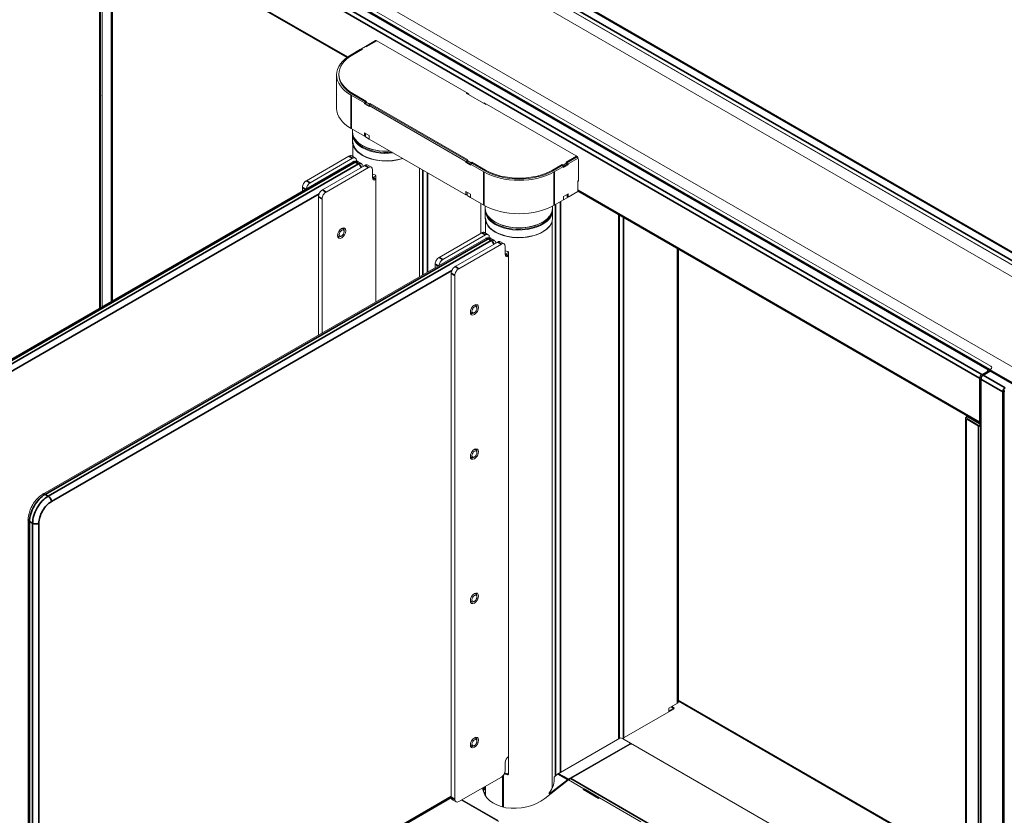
# Model space of a CAD drawing. Header units: millimetres. Extents: x 4 to 1188, y 1 to 840.
# Tile 209 of 256: x 996 to 1124, y 230 to 333. Entities that reach past the tile are written whole.
import ezdxf

# ---------------------------------------------------------------- set-up
doc = ezdxf.new("R2010")
doc.units = ezdxf.units.MM
doc.layers.add('1', color=7, linetype='Continuous')

msp = doc.modelspace()

# ---------------------------------------------------------------- linework, layer by layer
at = {"layer": '1', "color": 154, "linetype": 'Continuous', "lineweight": 13}
for p, q in [((1134.7911, 294.1726), (1002.1379, 370.76)), ((1004.9663, 370.6433), (1134.5891, 295.8056)), ((1004.9663, 370.6317), (1134.5891, 295.7939)), ((1135.3824, 295.8966), (1005.1536, 371.0843)), ((1135.2608, 295.9806), (1005.4057, 370.9524)), ((1136.3397, 296.5078), (1006.4846, 371.4796)), ((1124.6896, 288.3405), (992.0364, 364.9279)), ((1124.6896, 288.3288), (992.0364, 364.9162)), ((992.2384, 363.2949), (1121.8612, 288.4571)), ((991.6222, 362.9304), (1121.3763, 288.0168)), ((990.3413, 356.2036), (1038.5416, 328.3751)), ((1006.6864, 296.0379), (1006.6864, 346.7661)), ((1006.7038, 346.756), (1006.7038, 296.0481)), ((1006.9058, 296.164), (1006.9058, 346.6393)), ((1008.2554, 296.9438), (1008.2554, 345.8601)), ((1040.9723, 329.8266), (1042.2858, 330.5849)), ((1041.0733, 329.7683), (1042.44, 330.5573)), ((1042.4581, 330.5475), (1054.3274, 323.6948)), ((1039.1197, 328.757), (1040.3319, 329.4568)), ((1039.3217, 328.757), (1040.5683, 329.4767)), ((1040.3319, 329.4568), (1040.4329, 329.3985)), ((1040.9723, 329.8266), (1040.4672, 329.535)), ((1040.4672, 329.4183), (1040.4672, 329.535)), ((1040.4672, 329.535), (1040.5683, 329.4767)), ((1041.0733, 329.7683), (1040.9723, 329.8266)), ((1037.2368, 326.1325), (1037.2368, 321.8168)), ((1037.5225, 326.2492), (1037.5225, 326.1325)), ((1006.6864, 323.7339), (1006.7038, 323.7239)), ((1006.6864, 323.5007), (1006.6937, 323.4965)), ((1039.1197, 323.5081), (1040.837, 322.5166)), ((1041.0895, 322.7207), (1039.3217, 323.7414)), ((1039.3217, 323.6247), (1040.9885, 322.6624)), ((1054.1078, 323.8216), (1054.0195, 323.7705)), ((1054.0195, 323.7705), (1056.5448, 322.3125)), ((1054.1623, 323.688), (1054.1623, 323.7901)), ((1054.3274, 323.6948), (1054.3274, 323.5927)), ((1040.9885, 322.6041), (1040.837, 322.5166)), ((1040.837, 322.4), (1040.837, 322.5166)), ((1040.9885, 322.4875), (1040.837, 322.4)), ((1041.4431, 322.05), (1040.837, 322.4)), ((1041.0895, 322.7207), (1040.9885, 322.6624)), ((1040.9885, 322.4291), (1040.9885, 322.6624)), ((1040.9885, 322.6624), (1041.4936, 322.3708)), ((1040.9885, 322.4291), (1041.4431, 322.1667)), ((1041.6451, 322.2833), (1041.4431, 322.1667)), ((1041.4936, 322.3708), (1041.5946, 322.4291)), ((1041.4936, 322.1959), (1041.4936, 322.3708)), ((1041.5946, 322.2542), (1041.5946, 322.4291)), ((1054.2215, 315.139), (1041.5946, 322.4291)), ((1041.6451, 322.2833), (1054.1203, 315.0808)), ((1056.3477, 322.4263), (1056.3477, 322.5284)), ((1056.3477, 322.5284), (1068.217, 315.6756)), ((1056.5448, 322.3125), (1056.6332, 322.3635)), ((1056.5498, 322.3153), (1056.5498, 322.4117)), ((1041.4431, 322.1667), (1053.9689, 314.9349)), ((1041.4431, 322.1667), (1041.4431, 322.05)), ((1006.6864, 318.7699), (1006.7038, 318.7799)), ((1006.6911, 318.4853), (1006.7038, 318.4926)), ((1040.837, 318.2008), (1039.1197, 319.1923)), ((1039.2952, 319.091), (1039.2952, 318.7956)), ((1039.2952, 318.504), (1039.2952, 317.5125)), ((1040.837, 318.6383), (1041.4431, 318.2883)), ((1040.837, 318.2008), (1040.837, 318.6383)), ((1040.9885, 318.1134), (1040.9885, 318.5508)), ((1039.2952, 317.5126), (1039.2952, 317.5125)), ((1039.3433, 317.5127), (1039.3433, 317.5125)), ((1039.3433, 317.1393), (1039.3433, 315.5815)), ((1040.9885, 318.2883), (1040.837, 318.2008)), ((1040.9885, 318.23), (1040.938, 318.2592)), ((1041.4431, 317.8509), (1040.9885, 318.1134)), ((1041.4431, 318.2883), (1041.4431, 317.8509)), ((1053.9689, 310.6191), (1041.4431, 317.8509)), ((1040.5713, 317.0168), (1040.6219, 316.9876)), ((1043.381, 316.0515), (1043.381, 316.1565)), ((1039.3687, 314.9006), (982.0835, 281.8365)), ((1006.6864, 315.2706), (1006.7038, 315.2806)), ((1006.6937, 314.7483), (1006.6864, 314.7525)), ((1006.6911, 314.986), (1006.7038, 314.9933)), ((1038.8358, 315.6329), (1033.3297, 312.4549)), ((1039.3156, 315.3559), (1033.8094, 312.1778)), ((1039.6728, 315.3912), (1039.193, 315.6683)), ((1039.8207, 314.9721), (1039.8207, 315.0642)), ((1040.4156, 314.6743), (1040.0116, 314.9076)), ((1054.1205, 315.0223), (1053.9689, 314.9349)), ((1053.9689, 314.9349), (1053.9689, 314.8182)), ((1054.1205, 314.9057), (1053.9689, 314.8182)), ((1053.9689, 314.8182), (1054.575, 314.4683)), ((1054.1205, 315.0807), (1054.2215, 315.139)), ((1054.1205, 314.8474), (1054.1205, 315.0807)), ((1054.6255, 314.7891), (1054.1205, 315.0807)), ((1054.575, 314.5849), (1054.1205, 314.8474)), ((1054.7771, 314.7016), (1054.575, 314.5849)), ((1054.575, 314.5849), (1056.2923, 313.5935)), ((1054.575, 314.4683), (1054.575, 314.5849)), ((1054.7266, 314.8474), (1054.6255, 314.7891)), ((1054.6255, 314.6141), (1054.6255, 314.7891)), ((1054.7266, 314.6724), (1054.7266, 314.8474)), ((1056.4943, 313.8268), (1054.7266, 314.8474)), ((1054.7771, 314.7016), (1056.4943, 313.7101)), ((1067.0343, 314.7797), (1066.5292, 314.4881)), ((1068.2913, 315.6221), (1066.9332, 314.838)), ((1066.9332, 314.838), (1067.0343, 314.7797)), ((1067.0343, 314.7797), (1068.3637, 315.5473)), ((1067.0343, 314.5464), (1067.0343, 314.7797)), ((1067.0343, 314.7401), (1067.2019, 314.6433)), ((1067.0343, 314.6234), (1067.2019, 314.5266)), ((1067.2019, 314.6433), (1068.4689, 315.3747)), ((1067.2019, 314.6433), (1067.2019, 314.5266)), ((1068.355, 315.5422), (1068.355, 315.5576)), ((1068.5201, 315.1507), (1068.5201, 312.3902)), ((1006.6864, 313.6363), (1006.7038, 313.6463)), ((1006.6865, 313.8184), (1006.7038, 313.8284)), ((1035.3957, 311.2655), (1040.9018, 314.4435)), ((1035.8754, 310.9884), (1041.3815, 314.1665)), ((1041.7388, 314.2018), (1041.259, 314.4789)), ((1041.8867, 313.8748), (1041.8867, 312.8834)), ((1047.9619, 300.033), (1047.9619, 314.0865)), ((1066.4282, 314.5464), (1065.1816, 313.8268)), ((1065.1816, 313.7101), (1066.3938, 314.41)), ((1065.3837, 313.5935), (1066.5959, 314.2933)), ((1066.3938, 314.41), (1066.5959, 314.2933)), ((1066.4282, 314.3901), (1066.4282, 314.5464)), ((1066.5292, 314.4881), (1066.4282, 314.5464)), ((1066.5292, 314.3318), (1066.5292, 314.4881)), ((1067.0343, 314.5464), (1066.5959, 314.2933)), ((1067.2019, 314.5266), (1066.5959, 314.1767)), ((1066.5959, 314.1767), (1066.5959, 314.2933)), ((1042.2999, 313.0926), (1041.9121, 312.8688)), ((1042.3007, 296.7658), (1042.3007, 313.0855)), ((1068.4495, 312.4475), (1068.5201, 312.4882)), ((1068.4495, 311.0478), (1068.4495, 312.4475)), ((1068.5201, 312.3902), (1068.4495, 312.431)), ((1032.8245, 311.5801), (1032.8245, 311.1227)), ((1054.575, 310.7066), (1053.9689, 311.0565)), ((1053.9689, 311.0565), (1053.9689, 310.6191)), ((1054.1205, 310.5316), (1054.1205, 310.969)), ((1067.2019, 310.7649), (1066.5959, 310.415)), ((1067.2019, 310.3275), (1068.4495, 311.0478)), ((1067.2019, 310.3275), (1067.2019, 310.7649)), ((1068.4497, 311.1077), (1120.4995, 281.0568)), ((1034.8905, 292.488), (1034.8905, 310.3907)), ((1035.3703, 292.7647), (1035.3703, 310.1136)), ((1054.1205, 310.7066), (1053.9689, 310.6191)), ((1054.1205, 310.6483), (1054.07, 310.6774)), ((1054.1205, 310.5316), (1054.575, 310.2692)), ((1054.575, 310.2692), (1054.575, 310.7066)), ((1056.2923, 309.2777), (1054.575, 310.2692)), ((1055.881, 309.5147), (1055.881, 305.6442)), ((1065.3837, 309.2777), (1066.5959, 309.9776)), ((1066.5959, 310.415), (1066.5959, 309.9776)), ((1067.0504, 310.24), (1066.5959, 309.9776)), ((1067.0504, 310.24), (1067.0504, 310.6774)), ((1067.0504, 310.415), (1067.2019, 310.3275)), ((1067.1009, 310.3858), (1067.0504, 310.3567)), ((1056.4678, 309.1802), (1056.4678, 308.881)), ((1056.4678, 308.5894), (1056.4678, 307.5979)), ((1065.182, 308.881), (1065.182, 309.1663)), ((1065.182, 307.5979), (1065.182, 308.5894)), ((1056.4678, 307.598), (1056.4678, 307.5979)), ((1056.5159, 307.5981), (1056.5159, 307.5979)), ((1056.5159, 307.2247), (1056.5159, 305.6669)), ((1057.7439, 307.1022), (1057.7944, 307.073)), ((1063.8554, 307.073), (1063.9059, 307.1022)), ((1065.1344, 233.921), (1065.1344, 307.2271)), ((1073.8475, 240.3383), (1073.8475, 307.9906)), ((1038.0897, 306.2497), (1038.0166, 306.2919)), ((1038.2117, 305.8631), (1038.2118, 305.9798)), ((1056.0084, 305.7183), (1050.5023, 302.5403)), ((1056.8454, 305.4766), (1056.3656, 305.7537)), ((1056.5385, 304.9846), (999.2534, 271.9172)), ((1037.4272, 305.2713), (1037.5003, 305.2291)), ((1037.7951, 305.2582), (1037.8961, 305.3165)), ((1056.4882, 305.4413), (1050.982, 302.2632)), ((1052.5683, 301.3509), (1058.0744, 304.5289)), ((1056.9933, 305.0554), (1056.9933, 305.1496)), ((1057.5854, 304.7583), (1057.1814, 304.9916)), ((1058.9114, 304.2872), (1058.4316, 304.5643)), ((1053.048, 301.0738), (1058.5541, 304.2519)), ((1059.0593, 303.9602), (1059.0593, 302.9688)), ((1059.4725, 303.178), (1059.0847, 302.9542)), ((1059.4733, 235.7166), (1059.4733, 303.1709)), ((1081.4636, 245.0326), (1081.4636, 303.5935)), ((1049.9971, 301.6655), (1049.9971, 301.2081)), ((1052.0631, 232.7069), (1052.0631, 300.4761)), ((1052.5429, 232.4298), (1052.5429, 300.199)), ((1006.6864, 296.9062), (1006.7038, 296.8962)), ((1006.6864, 296.6729), (1006.6937, 296.6687)), ((1055.2623, 296.3351), (1055.1892, 296.3773)), ((1055.3843, 295.9485), (1055.3844, 296.0652)), ((1054.5998, 295.3567), (1054.6729, 295.3145)), ((1054.9677, 295.3436), (1055.0687, 295.4019)), ((1121.46, 287.6848), (1121.46, 287.9002)), ((1121.6591, 287.9322), (1121.6591, 287.7997)), ((1121.6692, 287.8056), (1121.6692, 287.9381)), ((1121.8612, 288.1072), (1121.7097, 288.0197)), ((1121.8612, 288.0955), (1121.7097, 288.008)), ((1121.9867, 288.2705), (1121.9867, 288.2822)), ((1120.4167, 286.9029), (1120.4167, 281.2399)), ((1120.5465, 286.8416), (1120.5465, 196.303)), ((1120.6995, 287.3928), (1121.3763, 287.7835)), ((1121.6786, 287.811), (1120.82, 287.3153)), ((1121.7501, 287.8039), (1124.5785, 286.1709)), ((1123.6066, 285.2903), (1123.6066, 285.2086)), ((1123.6066, 285.2086), (1123.6066, 170.7825)), ((1118.5721, 281.7152), (1118.5721, 197.7093)), ((1118.6893, 281.8785), (1118.7525, 281.842)), ((1118.7607, 281.6118), (1118.7142, 281.585)), ((1118.7484, 281.8062), (1118.7484, 281.6452)), ((1118.7856, 281.5779), (1120.2752, 280.7179)), ((1118.7903, 281.5869), (1120.3257, 280.7004)), ((1118.8828, 281.9902), (1118.8408, 281.966)), ((1120.5277, 280.7004), (1120.5465, 280.7112)), ((1055.2623, 277.6723), (1055.1892, 277.7145)), ((1054.5998, 276.6939), (1054.6729, 276.6517)), ((1054.9677, 276.6809), (1055.0687, 276.7392)), ((1055.3843, 277.2858), (1055.3844, 277.4024)), ((997.3512, 268.6229), (997.354, 204.3546)), ((1055.2623, 259.0095), (1055.1892, 259.0517)), ((1055.3843, 258.623), (1055.3844, 258.7396)), ((1054.5998, 258.0311), (1054.6729, 257.9889)), ((1054.9677, 258.0181), (1055.0687, 258.0764)), ((1081.3465, 244.8693), (1080.2151, 244.2161)), ((1118.5715, 223.8569), (1081.463, 245.2815)), ((1080.8086, 244.1039), (1074.4244, 240.418)), ((1080.7921, 244.2066), (1080.215, 243.8734)), ((1080.2151, 244.2161), (1080.2151, 243.7612)), ((1080.4954, 244.378), (1080.8086, 244.1972)), ((1080.6166, 244.448), (1080.8086, 244.3371)), ((1055.2623, 240.3467), (1055.1892, 240.3889)), ((1055.3843, 239.9602), (1055.3844, 240.0768)), ((1073.8926, 240.3631), (1065.9124, 235.7557)), ((1067.1751, 235.0267), (1075.1553, 239.6341)), ((1067.5352, 235.1224), (1075.1618, 239.5256)), ((1074.0947, 240.3631), (1075.1553, 239.7508)), ((1074.3407, 240.3013), (1074.3407, 240.2211)), ((1118.5716, 214.6963), (1074.4244, 240.1847)), ((1075.1961, 239.5425), (1075.1972, 239.5525)), ((1075.1972, 239.5525), (1075.1972, 239.6924)), ((1075.2598, 239.5624), (1075.1976, 239.5983)), ((1075.5659, 239.5256), (1118.5718, 214.6962)), ((1054.5998, 239.3683), (1054.6729, 239.3261)), ((1054.9677, 239.3553), (1055.0687, 239.4136)), ((1059.0593, 237.1825), (1059.0593, 236.191)), ((1065.8686, 235.726), (1065.41, 235.3678)), ((1058.5541, 235.3162), (1053.048, 232.1382)), ((1058.6902, 235.4173), (1058.6902, 231.457)), ((1058.7778, 235.5068), (1058.7778, 231.4349)), ((1058.8159, 231.4253), (1058.8159, 235.5517)), ((1064.1816, 232.559), (1067.2407, 234.9479)), ((1067.1313, 234.997), (1064.9241, 233.2733)), ((1067.2407, 234.9479), (1069.2307, 233.799)), ((1067.2609, 234.9363), (1067.4277, 235.0326)), ((1067.2609, 234.9363), (1067.4276, 235.0326)), ((1056.2034, 233.7279), (1056.1625, 233.7477)), ((1056.1969, 233.5444), (1056.2034, 233.5413)), ((1056.2034, 233.7279), (1056.2034, 233.5413)), ((1056.5158, 233.4158), (1056.2814, 233.2805)), ((1056.4006, 233.8541), (1056.4006, 234.0407)), ((1056.5159, 234.1401), (1056.5159, 232.837)), ((1058.7778, 233.3589), (1058.8159, 233.3369)), ((1064.7484, 233.3014), (1064.7694, 233.1757)), ((1064.7838, 233.2598), (1064.7774, 233.2635)), ((1064.8049, 233.1341), (1064.7984, 233.1378)), ((1065.1344, 234.1662), (1065.2114, 234.0892)), ((1065.1484, 233.9485), (1065.1484, 234.1522)), ((1069.2307, 233.799), (1069.1113, 233.7058)), ((1069.1113, 233.7058), (1071.1316, 232.5394)), ((1069.1631, 233.7153), (1069.2843, 233.7853)), ((1069.1631, 233.6759), (1069.1631, 233.7153)), ((1069.1631, 233.7153), (1071.1329, 232.578)), ((1069.2307, 233.799), (1069.2375, 233.7582)), ((1069.2843, 233.7853), (1071.2541, 232.648)), ((1000.2317, 202.6933), (1052.0694, 232.6162)), ((1052.211, 232.3799), (1052.6908, 232.1028)), ((1058.1714, 229.5578), (1053.3751, 232.3269)), ((1058.1504, 229.6835), (1053.4734, 232.3838)), ((1071.1316, 232.5394), (1071.251, 232.6326)), ((1071.1329, 232.578), (1071.2541, 232.648)), ((1071.1329, 232.578), (1071.1329, 232.5403)), ((1071.251, 232.6326), (1076.5925, 229.5487)), ((1071.2541, 232.648), (1071.2541, 232.6308))]:
    msp.add_line(p, q, dxfattribs=at)
at = {"layer": '1', "color": 154, "linetype": 'Continuous', "lineweight": 35}
for p, q in [((1135.3467, 295.8931), (1005.1178, 371.0807)), ((1136.1397, 296.4879), (1006.2846, 371.4598)), ((1121.6591, 287.9322), (991.4303, 363.1199)), ((991.4808, 363.2074), (1121.7097, 288.0197)), ((990.2585, 362.0497), (1120.4167, 286.9029)), ((990.5413, 362.5396), (1120.6995, 287.3928)), ((1038.6444, 328.4511), (990.2585, 356.3867)), ((1006.6028, 295.9896), (1006.6028, 346.8142)), ((1008.1382, 345.9279), (1008.1382, 296.875)), ((1006.6937, 323.4965), (1006.7038, 323.5023)), ((1039.1197, 319.1923), (1039.1197, 323.5081)), ((1039.3217, 323.7414), (1039.3217, 323.6247)), ((1054.1205, 323.7122), (1054.1205, 323.8143)), ((1039.6544, 314.8723), (982.3692, 281.8082)), ((982.7732, 281.5749), (1040.0584, 314.639)), ((1039.3156, 315.3559), (1038.8358, 315.6329)), ((1040.0584, 314.639), (1039.6544, 314.8723)), ((1068.3131, 315.5181), (1068.3131, 315.6021)), ((1041.3815, 314.1665), (1040.9018, 314.4435)), ((1048.387, 313.8408), (1048.387, 300.2784)), ((1049.0162, 313.4781), (1049.0162, 300.6422)), ((1056.2923, 313.5935), (1056.2923, 309.2777)), ((1056.4943, 313.7101), (1056.4943, 313.8268)), ((1065.1816, 313.8268), (1065.1816, 313.7101)), ((1065.3837, 313.5935), (1065.3837, 309.2777)), ((1033.3297, 312.4549), (1033.8094, 312.1778)), ((1041.9121, 312.8688), (1042.3007, 312.6443)), ((1034.98, 310.7748), (983.1772, 280.875)), ((1033.22, 311.3517), (1032.8245, 311.5801)), ((1035.3957, 311.2655), (1035.8754, 310.9884)), ((1120.4167, 281.2399), (1068.4498, 311.243)), ((1035.3703, 310.1136), (1034.8905, 310.3907)), ((1066.1888, 309.7415), (1066.1888, 235.9155)), ((1065.5596, 235.4858), (1065.5596, 309.3784)), ((1073.7304, 308.0583), (1073.7304, 240.2705)), ((1074.3562, 240.3554), (1074.3562, 307.6974)), ((1056.4882, 305.4413), (1056.0084, 305.7183)), ((1056.8242, 304.9563), (999.539, 271.8888)), ((999.943, 271.6555), (1057.2282, 304.723)), ((1057.2282, 304.723), (1056.8242, 304.9563)), ((1058.5541, 304.2519), (1058.0744, 304.5289)), ((1081.3465, 244.8693), (1081.3465, 303.6611)), ((1050.5023, 302.5403), (1050.982, 302.2632)), ((1059.0847, 302.9542), (1059.4733, 302.7297)), ((1052.1525, 300.86), (1000.347, 270.9556)), ((1050.3928, 301.437), (1049.9971, 301.6655)), ((1052.5683, 301.3509), (1053.048, 301.0738)), ((1052.5429, 300.199), (1052.0631, 300.4761)), ((1006.6937, 296.6687), (1006.7038, 296.6746)), ((1124.6904, 286.1938), (1121.6692, 287.9381)), ((1121.7097, 288.008), (1124.7308, 286.2638)), ((1121.8612, 288.0955), (1121.8612, 288.1072)), ((1120.5884, 286.7833), (1120.5884, 196.3271)), ((1123.4168, 285.1503), (1120.5884, 286.7833)), ((1121.7501, 287.8039), (1120.8914, 287.3082)), ((1120.8914, 287.3082), (1123.7199, 285.6752)), ((1121.3763, 287.6364), (1121.3763, 287.7835)), ((1123.4168, 194.6942), (1123.4168, 285.1503)), ((1118.6893, 281.5519), (1118.6893, 197.546)), ((1118.7957, 281.5837), (1118.7856, 281.5779)), ((1120.3257, 280.7587), (1118.7903, 281.6452)), ((1118.7903, 281.6452), (1118.7903, 281.5869)), ((1118.8408, 281.966), (1120.5465, 280.9812)), ((1120.2752, 196.4788), (1120.2752, 280.7179)), ((1120.3257, 280.7004), (1120.3257, 280.7587)), ((1120.5277, 280.9237), (1120.5277, 280.7004)), ((999.539, 271.8888), (999.943, 271.6555)), ((997.9225, 268.1563), (997.5185, 268.3897)), ((997.5185, 268.3897), (997.5213, 204.1213)), ((997.9253, 203.888), (997.9225, 268.1563)), ((998.7306, 268.1563), (998.7335, 203.888)), ((1118.5719, 223.7359), (1081.4634, 245.1605)), ((1080.8086, 244.1972), (1080.8086, 244.3371)), ((1074.4244, 240.1847), (1074.4244, 240.1727)), ((1075.1553, 239.5219), (1075.1553, 239.6341)), ((1059.338, 235.6273), (1059.4253, 235.7405)), ((1067.1313, 234.997), (1065.8686, 235.726)), ((1065.9124, 235.7557), (1067.1751, 235.0267)), ((1067.5352, 235.1224), (1118.5075, 205.6935)), ((1064.7774, 233.2635), (1064.7984, 233.1378)), ((1064.8049, 233.1341), (1064.7838, 233.2598)), ((1064.9241, 233.2733), (1064.9441, 233.1544)), ((1000.35, 202.9548), (1052.0625, 232.8055)), ((1052.0631, 232.7069), (1052.5429, 232.4298))]:
    msp.add_line(p, q, dxfattribs=at)
at = {"layer": '1', "color": 154, "linetype": 'Continuous', "lineweight": 13}
for centre, major_axis, ratio, start_param, end_param in [((1042.4581, 330.1976), (-0.2143, 0.3712), 0.57735027, 5.49778714, 7.00884412), ((1043.6654, 326.1325), (6.4286, 0), 0.57735027, 2.35619449, 3.92699082), ((1043.6654, 326.2492), (-6.1429, 0), 0.57735027, 5.49778714, 7.06858347), ((1043.6654, 326.1325), (6.1429, 0), 0.57735027, 3.14159265, 3.92699082), ((1006.6937, 323.1466), (0.2143, -0.3712), 0.57735027, 2.32283961, 2.35619449), ((1043.6654, 321.8168), (6.4286, 0), 0.57735027, 3.14159265, 3.92699082), ((1006.4916, 318.9474), (-0.25, 0.433), 0.57735027, 4.85425152, 4.91423631), ((1006.4411, 318.9183), (-0.25, 0.433), 0.57735027, 4.66045453, 4.73094401), ((1006.4411, 318.9183), (-0.25, 0.433), 0.57735027, 3.14169083, 3.19352711), ((1043.6523, 318.504), (4.3571, 0), 0.57735027, 3.08353886, 3.92676196), ((1043.6523, 318.7956), (-4.3571, 0), 0.57735027, 0, 1.68222469), ((1043.6523, 317.5125), (-4.3571, 0), 0.57735027, 0, 0.78516931), ((1043.6526, 317.5125), (-4.3093, 0), 0.57735027, 0, 2.08651645), ((1043.6523, 318.5623), (-4.2857, 0), 0.57735027, 0.13142351, 0.78516931), ((1043.6523, 318.504), (4.3571, 0), 0.57735027, 3.92676196, 4.92490485), ((1043.6523, 318.5623), (-4.2857, 0), 0.57735027, 0.78516931, 1.75238715), ((1043.6523, 318.7372), (4.2857, 0), 0.57735027, 3.92708899, 4.8317695), ((1006.4916, 315.4482), (-0.25, 0.433), 0.57735027, 4.85425152, 4.91423631), ((1006.4411, 315.419), (-0.25, 0.433), 0.57735027, 4.66045453, 4.73094401), ((1006.7038, 314.1184), (0.3214, -0.5567), 0.57735027, 2.35619449, 2.3942863), ((1006.4411, 315.419), (-0.25, 0.433), 0.57735027, 3.14169083, 3.19352711), ((1006.6937, 315.0982), (0.2143, -0.3712), 0.57735027, 5.49778714, 5.53114202), ((1038.8358, 315.0497), (-0.3572, -0.6185), 0.57743326, 3.14161545, 3.9270627), ((1039.3156, 314.7727), (0.3572, 0.6185), 0.57743326, 5.49785903, 7.06865536), ((1043.6523, 317.5125), (-4.3571, 0), 0.57735027, 0.78516931, 2.08971566), ((1068.217, 315.3257), (-0.2143, 0.3712), 0.57735027, 3.92699082, 5.49778714), ((1006.623, 314.0718), (0.3214, -0.5567), 0.57735027, 2.17741823, 2.21600092), ((1006.623, 314.0718), (0.25, -0.433), 0.57735027, 2.12558195, 2.17565109), ((1006.5725, 314.0426), (0.25, -0.433), 0.57735027, 1.97557091, 2.02789806), ((1006.5725, 314.0426), (0.25, -0.433), 0.57735027, 5.82608358, 5.87841073), ((1006.623, 314.0718), (0.3214, -0.5567), 0.57735027, 5.63798072, 5.6765634), ((1040.9018, 313.8603), (-0.3572, -0.6185), 0.57743326, 3.14161545, 3.9270627), ((1041.3815, 313.5833), (0.3572, 0.6185), 0.57743326, 5.49785903, 7.06865536), ((1060.838, 316.2179), (-6.4286, 0), 0.57735027, 0.78539816, 2.35619449), ((1060.838, 316.3346), (-6.1429, 0), 0.57735027, 0.78539816, 2.35619449), ((1060.838, 316.2179), (-6.1429, 0), 0.57735027, 0.78539816, 2.35619449), ((1033.3297, 311.8717), (-0.3572, -0.6185), 0.57743326, 3.9270627, 5.49785903), ((1033.8094, 311.5946), (0.3572, 0.6185), 0.57743326, 0.78547005, 2.1886575), ((1043.6526, 315.5645), (4.3093, 0), 0.57735027, 4.29017335, 4.36003232), ((1042.3918, 313.1749), (-0.3572, -0.6185), 0.57743326, 5.49785903, 6.88730201), ((1041.9121, 313.452), (0.3572, 0.6185), 0.57743326, 3.87795077, 3.9270627), ((1035.3957, 310.6823), (-0.3572, -0.6185), 0.57743326, 3.9270627, 5.49785903), ((1035.8754, 310.4052), (0.3572, 0.6185), 0.57743326, 0.78547005, 2.35626638), ((1060.838, 311.9022), (-6.4286, 0), 0.57735027, 0.78539816, 2.35619449), ((1060.8249, 308.5894), (4.3571, 0), 0.57735027, 3.08353886, 3.92676196), ((1060.8249, 308.881), (-4.3571, 0), 0.57735027, 0, 3.14159265), ((1060.8249, 308.6477), (-4.2857, 0), 0.57735027, 0.13142351, 0.78516931), ((1060.8249, 308.5894), (4.3571, 0), 0.57735027, 3.92676196, 6.28318531), ((1060.8249, 308.6477), (-4.2857, 0), 0.57735027, 0.78516931, 3.01020231), ((1060.8249, 308.5894), (4.3571, 0), 0.57735027, 0, 0.05808696), ((1060.8249, 307.5979), (-4.3571, 0), 0.57735027, 0, 0.78516931), ((1060.8252, 307.5979), (-4.3093, 0), 0.57735027, 0, 2.72288531), ((1060.8249, 307.5979), (-4.3571, 0), 0.57735027, 0.78516931, 3.14165832), ((1060.8249, 308.8226), (4.2857, 0), 0.57735027, 3.92708899, 5.49768897), ((1037.795, 305.7394), (-0.2947, -0.5103), 0.57743326, 2.35607003, 3.96397642), ((1037.795, 305.7394), (0.3036, 0.5258), 0.57743326, 0, 0.67404168), ((1037.795, 305.7394), (0.3036, 0.5258), 0.57743326, 5.2543856, 6.28318531), ((1056.0084, 305.1351), (-0.3572, -0.6185), 0.57743326, 3.14161545, 3.9270627), ((1037.795, 305.7394), (0.3036, 0.5258), 0.57743326, 2.46749839, 3.9270627), ((1037.795, 305.7394), (-0.2947, -0.5103), 0.57743326, 5.46074897, 5.49785903), ((1037.795, 305.7394), (-0.2947, -0.5103), 0.57743326, 5.49785903, 6.28318531), ((1037.795, 305.7394), (-0.2947, -0.5103), 0.57743326, 0, 0.7856664), ((1037.795, 305.7394), (0.3036, 0.5258), 0.57743326, 3.9270627, 4.17043796), ((1056.4882, 304.8581), (0.3572, 0.6185), 0.57743326, 5.49785903, 7.06865536), ((1058.0744, 303.9457), (-0.3572, -0.6185), 0.57743326, 3.14161545, 3.9270627), ((1058.5541, 303.6687), (0.3572, 0.6185), 0.57743326, 5.49785903, 7.06865536), ((1060.8252, 305.6499), (4.3093, 0), 0.57735027, 4.29017335, 4.36003232), ((1050.5023, 301.9571), (-0.3572, -0.6185), 0.57743326, 3.9270627, 5.49785903), ((1050.982, 301.68), (0.3572, 0.6185), 0.57743326, 0.78547005, 2.18892748), ((1059.5644, 303.2603), (-0.3572, -0.6185), 0.57743326, 5.49785903, 6.88730201), ((1059.0847, 303.5374), (0.3572, 0.6185), 0.57743326, 3.87795077, 3.9270627), ((1052.5683, 300.7677), (-0.3572, -0.6185), 0.57743326, 3.9270627, 5.49785903), ((1053.048, 300.4906), (0.3572, 0.6185), 0.57743326, 0.78547005, 2.35626638), ((1006.6937, 296.3188), (0.2143, -0.3712), 0.57735027, 2.32283961, 2.35619449), ((1054.9676, 295.8248), (0.3036, 0.5258), 0.57743326, 2.46749839, 3.9270627), ((1054.9676, 295.8248), (-0.2947, -0.5103), 0.57743326, 5.46074897, 5.49785903), ((1054.9676, 295.8248), (-0.2947, -0.5103), 0.57743326, 5.49785903, 6.28318531), ((1054.9676, 295.8248), (-0.2947, -0.5103), 0.57743326, 2.35607003, 3.96397642), ((1054.9676, 295.8248), (0.3036, 0.5258), 0.57743326, 0, 0.67404168), ((1054.9676, 295.8248), (0.3036, 0.5258), 0.57743326, 5.2543856, 6.28318531), ((1054.9676, 295.8248), (-0.2947, -0.5103), 0.57743326, 0, 0.7856664), ((1054.9676, 295.8248), (0.3036, 0.5258), 0.57743326, 3.9270627, 4.17043796), ((1121.1743, 287.9002), (-0.2857, 0), 0.57735027, 2.35619449, 3.92699082), ((1121.7097, 287.9614), (0.0357, 0.0619), 0.57735027, 0.78539816, 2.35619449), ((1121.7097, 287.9614), (-0.0286, -0.0495), 0.57735027, 3.92699082, 5.49778714), ((1121.5581, 288.2822), (-0.4286, 0), 0.57735027, 2.35619449, 3.92699082), ((1121.5581, 288.2705), (-0.4286, 0), 0.57735027, 2.35619449, 3.14159265), ((1120.6995, 287.0662), (-0.2, -0.3464), 0.57735027, 3.92699082, 5.49778714), ((1121.7501, 287.6873), (-0.0714, 0.1237), 0.57735027, 5.49778714, 6.28318531), ((1123.8209, 285.2086), (0.2143, 0), 0.57735027, 3.14158294, 3.52989413), ((1118.9721, 281.7152), (-0.4, 0), 0.57735027, 5.49778714, 7.06858347), ((1118.9721, 281.7152), (0.2, -0.3464), 0.57735027, 3.17362217, 3.92699082), ((1118.7856, 281.4612), (0.0714, -0.1237), 0.57735027, 2.35619449, 3.62229816), ((1118.8913, 281.6452), (0.1429, 0), 0.57735027, 3.14159265, 3.92699082), ((1118.8408, 281.791), (-0.1071, -0.1856), 0.57735027, 3.92699082, 4.26682773), ((1120.4267, 280.8054), (-0.2143, 0), 0.57735027, 0.78539816, 1.1813861), ((1120.4267, 280.7587), (0.1429, 0), 0.57735027, 3.92699082, 5.49778714), ((1120.6995, 281.4032), (0.2, 0.3464), 0.57735027, 2.35619449, 3.35561365), ((1120.4267, 280.8054), (-0.2143, 0), 0.57735027, 1.96020655, 2.16409101), ((1120.5783, 280.7879), (0.1071, 0.1856), 0.57735027, 0.99627228, 1.12523507), ((1054.9676, 277.162), (-0.2947, -0.5103), 0.57743326, 2.35607003, 3.96397642), ((1054.9676, 277.162), (0.3036, 0.5258), 0.57743326, 0, 0.67404168), ((1054.9676, 277.162), (0.3036, 0.5258), 0.57743326, 5.2543856, 6.28318531), ((1054.9676, 277.162), (0.3036, 0.5258), 0.57743326, 2.46749839, 3.9270627), ((1054.9676, 277.162), (-0.2947, -0.5103), 0.57743326, 5.46074897, 5.49785903), ((1054.9676, 277.162), (-0.2947, -0.5103), 0.57743326, 5.49785903, 6.28318531), ((1054.9676, 277.162), (-0.2947, -0.5103), 0.57743326, 0, 0.7856664), ((1054.9676, 277.162), (0.3036, 0.5258), 0.57743326, 3.9270627, 4.17043796), ((1054.9676, 258.4992), (-0.2947, -0.5103), 0.57743326, 2.35607003, 3.96397642), ((1054.9676, 258.4992), (0.3036, 0.5258), 0.57743326, 0, 0.67404168), ((1054.9676, 258.4992), (0.3036, 0.5258), 0.57743326, 5.2543856, 6.28318531), ((1054.9676, 258.4992), (0.3036, 0.5258), 0.57743326, 2.46749839, 3.9270627), ((1054.9676, 258.4992), (-0.2947, -0.5103), 0.57743326, 5.46074897, 5.49785903), ((1054.9676, 258.4992), (-0.2947, -0.5103), 0.57743326, 5.49785903, 6.28318531), ((1054.9676, 258.4992), (-0.2947, -0.5103), 0.57743326, 0, 0.7856664), ((1054.9676, 258.4992), (0.3036, 0.5258), 0.57743326, 3.9270627, 4.17043796), ((1081.0636, 245.0326), (0.4, 0), 0.57735027, 5.49778714, 6.28318531), ((1080.6065, 244.2205), (0.2857, 0), 0.57735027, 5.49778714, 7.06858347), ((1080.6065, 244.0805), (-0.2857, 0), 0.57735027, 3.57972211, 3.92699082), ((1054.9676, 239.8364), (0.3036, 0.5258), 0.57743326, 2.46749839, 3.9270627), ((1054.9676, 239.8364), (-0.2947, -0.5103), 0.57743326, 5.46074897, 5.49785903), ((1054.9676, 239.8364), (-0.2947, -0.5103), 0.57743326, 5.49785903, 6.28318531), ((1054.9676, 239.8364), (-0.2947, -0.5103), 0.57743326, 2.35607003, 3.96397642), ((1054.9676, 239.8364), (0.3036, 0.5258), 0.57743326, 0, 0.67404168), ((1054.9676, 239.8364), (0.3036, 0.5258), 0.57743326, 5.2543856, 6.28318531), ((1073.9936, 240.3048), (-0.1429, 0), 0.57735027, 3.92699082, 5.49778714), ((1074.6264, 240.3013), (-0.2857, 0), 0.57735027, 5.49778714, 7.06858347), ((1075.0543, 239.6924), (-0.1429, 0), 0.57735027, 2.35619449, 3.92699082), ((1075.3639, 239.409), (-0.2857, 0), 0.57735027, 3.92699082, 5.49778714), ((1054.9676, 239.8364), (-0.2947, -0.5103), 0.57743326, 0, 0.7856664), ((1054.9676, 239.8364), (0.3036, 0.5258), 0.57743326, 3.9270627, 4.17043796), ((1059.5644, 237.474), (-0.3572, -0.6185), 0.57743326, 4.10841605, 5.49785903), ((1058.5541, 235.8994), (0.3572, 0.6185), 0.57743326, 3.9270627, 5.49785903), ((1060.8252, 237.9624), (-4.3093, 0), 0.57735027, 1.11557952, 1.21843966), ((1060.8252, 237.9624), (-4.095, 0), 0.57735027, 1.10538917, 1.22191722), ((1065.9124, 235.4641), (0.1786, 0.3093), 0.57735027, 0.78539816, 0.95993109), ((1060.8573, 234.5566), (4.5086, 0.7551), 0.66883484, 5.63725949, 6.27491892), ((1065.511, 235.3095), (-0.1409, -0.0236), 0.66883484, 5.3938976, 6.27491892), ((1067.1751, 234.7351), (0.1786, 0.3093), 0.57735027, 0.78539816, 0.95993109), ((1067.5352, 234.8308), (-0.1786, -0.3093), 0.57735027, 3.92699082, 4.84097339), ((1060.833, 234.4923), (-4.6707, -0.7822), 0.66883484, 6.21606221, 8.53549025), ((1060.854, 234.3666), (-4.6707, -0.7822), 0.66883484, 6.17355254, 6.26308793), ((1055.5577, 234.0407), (0.7143, 0), 0.57735027, 5.70906228, 6.17598149), ((1055.5577, 234.0407), (0.8429, 0), 0.57735027, 5.58505361, 6.34796702), ((1055.5577, 233.8541), (0.8429, 0), 0.57735027, 5.58505361, 6.28325348), ((1060.8252, 232.1186), (4.8571, 0), 0.57735027, 2.6620615, 2.75532753), ((1060.8252, 232.1769), (-4.7857, 0), 0.57735027, 5.83320476, 5.92617627), ((1064.847, 233.3179), (-0.0986, -0.0165), 0.66883484, 5.63725949, 6.96469392), ((1064.8681, 233.1922), (0.0986, 0.0165), 0.66883484, 3.14160888, 3.82310127), ((1064.8534, 233.3142), (-0.0986, -0.0165), 0.66883484, 0.68150862, 2.25230494), ((1064.8745, 233.1885), (0.0986, 0.0165), 0.66883484, 3.82310127, 4.99258368), ((1052.5683, 232.9985), (-0.3572, -0.6185), 0.57743326, 5.49785903, 6.28320811), ((1053.048, 232.7214), (0.3572, 0.6185), 0.57743326, 2.35626638, 3.9270627)]:
    msp.add_ellipse(centre, major_axis=major_axis, ratio=ratio, start_param=start_param, end_param=end_param, dxfattribs=at)
at = {"layer": '1', "color": 154, "linetype": 'Continuous', "lineweight": 35}
for centre, major_axis, ratio, start_param, end_param in [((1039.6544, 314.4057), (0.2857, -0.4949), 0.57726727, 2.35626635, 3.14161543), ((1039.6544, 314.2891), (0.3572, 0.6185), 0.57743326, 0.0000228, 0.78547005), ((1040.0584, 314.0558), (-0.3572, -0.6185), 0.57743326, 3.14193452, 3.9270627), ((1040.0584, 314.1724), (-0.2857, 0.4949), 0.57726727, 4.37937839, 5.49785901), ((1056.8242, 304.4897), (0.2857, -0.4949), 0.57723787, 2.35624155, 3.14161514), ((1056.8242, 304.3731), (0.3572, 0.6185), 0.57743326, 0.00000081, 0.78552095), ((1057.2282, 304.1398), (-0.3572, -0.6185), 0.57743326, 3.14193707, 3.92711361), ((1057.2282, 304.2564), (-0.2857, 0.4949), 0.57723787, 4.37903421, 5.49783355), ((1120.6894, 286.8416), (0.1429, 0), 0.57735027, 3.14129813, 3.92699082), ((1120.8914, 286.9583), (-0.2143, -0.3712), 0.57735027, 3.92699082, 5.49778714), ((1120.8914, 287.1915), (-0.0714, 0.1237), 0.57735027, 5.49778714, 6.28308713), ((1123.7199, 285.3253), (-0.2143, -0.3712), 0.57735027, 3.92699082, 5.49778714), ((1123.5178, 285.2086), (0.1429, 0), 0.57735027, 3.92699082, 5.38279994), ((999.5391, 269.556), (1.4289, 2.4742), 0.57743326, 0.78552095, 2.35631729), ((999.9431, 269.3227), (-1.4289, -2.4742), 0.57743326, 3.92711361, 5.49790994), ((999.539, 271.4223), (0.2857, -0.4949), 0.57723787, 2.35624155, 3.14181149), ((999.943, 271.1889), (-0.2857, 0.4949), 0.57723787, 3.92703723, 5.49783355), ((1000.3471, 269.0894), (1.1431, 1.9793), 0.57743326, 0.78552095, 2.35631729), ((997.9226, 268.6229), (0.5714, 0), 0.57737966, 3.14137409, 3.92682099), ((998.3266, 268.3896), (0.5714, 0), 0.57737966, 3.92682161, 5.49761794)]:
    msp.add_ellipse(centre, major_axis=major_axis, ratio=ratio, start_param=start_param, end_param=end_param, dxfattribs=at)
at = {"layer": '1', "color": 154, "linetype": 'Continuous', "lineweight": 13}
for centre, major_axis in [((1037.896, 305.681), (-0.3751, -0.6495)), ((1037.896, 305.681), (0.2233, 0.3866)), ((1055.0686, 295.7664), (-0.3751, -0.6495)), ((1055.0686, 295.7664), (0.2233, 0.3866)), ((1055.0686, 277.1036), (-0.3751, -0.6495)), ((1055.0686, 277.1036), (0.2233, 0.3866)), ((1055.0686, 258.4409), (-0.3751, -0.6495)), ((1055.0686, 258.4409), (0.2233, 0.3866)), ((1055.0686, 239.7781), (-0.3751, -0.6495)), ((1055.0686, 239.7781), (0.2233, 0.3866))]:
    msp.add_ellipse(centre, major_axis=major_axis, ratio=0.57743326, dxfattribs=at)
for points in [[(1006.6908, 318.8488), (1006.6971, 318.8268), (1006.7027, 318.8046), (1006.7077, 318.7821)], [(1006.6908, 315.3495), (1006.6971, 315.3275), (1006.7027, 315.3053), (1006.7077, 315.2829)]]:
    msp.add_open_spline(points, degree=3, dxfattribs=at)
for points, knots in [([(1040.0105, 314.9056), (1040.007, 314.9085), (1039.9438, 314.9605), (1039.7877, 314.9935), (1039.5677, 314.9899), (1039.4355, 314.9391), (1039.3687, 314.9006)], [0, 0, 0, 0, 0.02008618, 0.3658661, 0.66813252, 1, 1, 1, 1]), ([(1040.6977, 314.3248), (1040.6953, 314.3321), (1040.6682, 314.4091), (1040.5897, 314.5461), (1040.4782, 314.6358), (1040.4144, 314.6723)], [0, 0, 0, 0, 0.05092578, 0.53892987, 1, 1, 1, 1]), ([(1042.1654, 313.2294), (1042.1743, 313.2275), (1042.183, 313.2249), (1042.1959, 313.22), (1042.2002, 313.2182), (1042.2086, 313.2143), (1042.2128, 313.2121), (1042.2251, 313.2052), (1042.2328, 313.2001), (1042.242, 313.193), (1042.2439, 313.1915), (1042.2474, 313.1885), (1042.2492, 313.187), (1042.2544, 313.1823), (1042.2577, 313.1791), (1042.2671, 313.1692), (1042.2727, 313.1622), (1042.2789, 313.1531), (1042.2801, 313.1512), (1042.2824, 313.1475), (1042.2857, 313.1418), (1042.2905, 313.1323), (1042.2935, 313.1246), (1042.2954, 313.1187), (1042.296, 313.1168), (1042.2971, 313.1129), (1042.2976, 313.1109), (1042.2999, 313.101), (1042.3007, 313.0932), (1042.3007, 313.0855)], [0, 0, 0, 0, 0.125, 0.125, 0.1875, 0.1875, 0.25, 0.25, 0.375, 0.375, 0.40625, 0.40625, 0.4375, 0.4375, 0.5, 0.5, 0.625, 0.625, 0.65625, 0.65625, 0.6875, 0.75, 0.8125, 0.8125, 0.84375, 0.84375, 0.875, 0.875, 1, 1, 1, 1]), ([(1057.1803, 304.9896), (1057.1769, 304.9926), (1057.1136, 305.0445), (1056.9575, 305.0776), (1056.7375, 305.0739), (1056.6053, 305.0231), (1056.5385, 304.9846)], [0, 0, 0, 0, 0.02012634, 0.36588348, 0.66813243, 1, 1, 1, 1]), ([(1057.8676, 304.4087), (1057.8652, 304.416), (1057.8381, 304.493), (1057.7595, 304.6301), (1057.648, 304.7198), (1057.5843, 304.7563)], [0, 0, 0, 0, 0.05135004, 0.53916164, 1, 1, 1, 1]), ([(1059.338, 303.3148), (1059.3468, 303.3129), (1059.3556, 303.3103), (1059.3685, 303.3054), (1059.3727, 303.3036), (1059.3812, 303.2997), (1059.3854, 303.2975), (1059.3977, 303.2906), (1059.4054, 303.2855), (1059.4146, 303.2784), (1059.4164, 303.2769), (1059.42, 303.2739), (1059.4218, 303.2724), (1059.427, 303.2677), (1059.4303, 303.2645), (1059.4397, 303.2546), (1059.4453, 303.2476), (1059.4515, 303.2385), (1059.4527, 303.2366), (1059.455, 303.2329), (1059.4583, 303.2272), (1059.4631, 303.2177), (1059.4661, 303.21), (1059.468, 303.2041), (1059.4686, 303.2022), (1059.4697, 303.1983), (1059.4702, 303.1963), (1059.4724, 303.1864), (1059.4733, 303.1786), (1059.4733, 303.1709)], [0, 0, 0, 0, 0.125, 0.125, 0.1875, 0.1875, 0.25, 0.25, 0.375, 0.375, 0.40625, 0.40625, 0.4375, 0.4375, 0.5, 0.5, 0.625, 0.625, 0.65625, 0.65625, 0.6875, 0.75, 0.8125, 0.8125, 0.84375, 0.84375, 0.875, 0.875, 1, 1, 1, 1]), ([(1120.82, 287.3153), (1120.7845, 287.2941), (1120.712, 287.2382), (1120.6177, 287.114), (1120.5587, 286.9712), (1120.5471, 286.8816), (1120.5465, 286.8416)], [0, 0, 0, 0, 0.22557191, 0.50287149, 0.78147536, 1, 1, 1, 1]), ([(1123.6171, 285.3846), (1123.6128, 285.3666), (1123.6099, 285.3483), (1123.6078, 285.3251), (1123.6075, 285.3204), (1123.607, 285.3111), (1123.6068, 285.3063), (1123.6065, 285.2922), (1123.6066, 285.2828), (1123.6076, 285.2547), (1123.6093, 285.236), (1123.6146, 285.1988), (1123.6181, 285.1803), (1123.6225, 285.1618)], [0, 0, 0, 0, 0.25, 0.25, 0.3125, 0.3125, 0.375, 0.375, 0.5, 0.5, 0.75, 0.75, 1, 1, 1, 1]), ([(1118.7903, 281.6452), (1118.7896, 281.6466), (1118.7889, 281.648), (1118.7875, 281.6509), (1118.7854, 281.6552), (1118.7834, 281.6595), (1118.7795, 281.6682), (1118.777, 281.6741), (1118.77, 281.6918), (1118.7659, 281.7037), (1118.7606, 281.722), (1118.759, 281.7281), (1118.756, 281.7405), (1118.7547, 281.7468), (1118.7513, 281.7655), (1118.7497, 281.778), (1118.7482, 281.803), (1118.7482, 281.8154), (1118.7495, 281.831), (1118.7499, 281.8341), (1118.7506, 281.8403), (1118.7511, 281.8433), (1118.7526, 281.8524), (1118.7539, 281.8584), (1118.7571, 281.8702), (1118.759, 281.876), (1118.7623, 281.8845), (1118.7635, 281.8873), (1118.7661, 281.8928), (1118.7674, 281.8955), (1118.7718, 281.9034), (1118.775, 281.9084), (1118.7821, 281.918), (1118.786, 281.9225), (1118.7903, 281.9268)], [0, 0, 0, 0, 0.015625, 0.015625, 0.03125, 0.0625, 0.0625, 0.125, 0.125, 0.25, 0.25, 0.3125, 0.3125, 0.375, 0.375, 0.5, 0.5, 0.625, 0.625, 0.65625, 0.65625, 0.6875, 0.6875, 0.75, 0.75, 0.8125, 0.8125, 0.84375, 0.84375, 0.875, 0.875, 0.9375, 0.9375, 1, 1, 1, 1]), ([(1120.5277, 280.9237), (1120.5234, 280.9194), (1120.519, 280.9152), (1120.5098, 280.9068), (1120.5052, 280.9026), (1120.498, 280.8964), (1120.4956, 280.8943), (1120.4907, 280.8901), (1120.4882, 280.888), (1120.4809, 280.8818), (1120.476, 280.8778), (1120.4662, 280.8698), (1120.4614, 280.8659), (1120.4541, 280.8601), (1120.4517, 280.8581), (1120.4469, 280.8543), (1120.4445, 280.8524), (1120.4326, 280.843), (1120.4234, 280.8358), (1120.4056, 280.822), (1120.3971, 280.8153), (1120.3847, 280.8057), (1120.3806, 280.8025), (1120.3728, 280.7964), (1120.3689, 280.7934), (1120.3578, 280.7847), (1120.3508, 280.7791), (1120.3409, 280.7712), (1120.3377, 280.7686), (1120.3331, 280.7648), (1120.3308, 280.763), (1120.3286, 280.7611), (1120.3272, 280.7599), (1120.3264, 280.7593), (1120.3257, 280.7587)], [0, 0, 0, 0, 0.0625, 0.0625, 0.125, 0.125, 0.15625, 0.15625, 0.1875, 0.1875, 0.25, 0.25, 0.3125, 0.3125, 0.34375, 0.34375, 0.375, 0.375, 0.5, 0.5, 0.625, 0.625, 0.6875, 0.6875, 0.75, 0.75, 0.875, 0.875, 0.9375, 0.9375, 0.96875, 0.984375, 0.984375, 1, 1, 1, 1]), ([(999.2534, 271.9172), (999.164, 271.8653), (998.9163, 271.7039), (998.528, 271.3632), (998.122, 270.8736), (997.7843, 270.3195), (997.5312, 269.7282), (997.3829, 269.1514), (997.3519, 268.7897), (997.3512, 268.6229)], [0, 0, 0, 0, 0.08515157, 0.24114279, 0.39654812, 0.55151745, 0.70685759, 0.86341596, 1, 1, 1, 1]), ([(1059.4733, 235.7166), (1059.4733, 235.7089), (1059.4724, 235.7015), (1059.4698, 235.6908), (1059.4688, 235.6873), (1059.4668, 235.6822), (1059.4661, 235.6805), (1059.4646, 235.6772), (1059.4638, 235.6755), (1059.4595, 235.6675), (1059.4553, 235.6616), (1059.4492, 235.6549), (1059.4479, 235.6536), (1059.4452, 235.651), (1059.4438, 235.6498), (1059.4396, 235.6462), (1059.4366, 235.6439), (1059.4272, 235.6377), (1059.4204, 235.6342), (1059.4111, 235.6308), (1059.4092, 235.6301), (1059.4054, 235.6289), (1059.3996, 235.6273), (1059.3897, 235.6252), (1059.3814, 235.6243), (1059.3751, 235.624), (1059.373, 235.6239), (1059.3687, 235.6239), (1059.3665, 235.6239), (1059.3556, 235.6243), (1059.3468, 235.6254), (1059.338, 235.6273)], [0, 0, 0, 0, 0.125, 0.125, 0.1875, 0.1875, 0.21875, 0.21875, 0.25, 0.25, 0.375, 0.375, 0.40625, 0.40625, 0.4375, 0.4375, 0.5, 0.5, 0.625, 0.625, 0.65625, 0.65625, 0.6875, 0.75, 0.8125, 0.8125, 0.84375, 0.84375, 0.875, 0.875, 1, 1, 1, 1]), ([(1059.4253, 235.7405), (1059.4342, 235.7387), (1059.4429, 235.7376), (1059.4559, 235.7372), (1059.4601, 235.7372), (1059.4674, 235.7376), (1059.4705, 235.7379), (1059.4735, 235.7383)], [0, 0, 0, 0, 0.53666063, 0.53666063, 0.80499094, 0.80499094, 1, 1, 1, 1])]:
    msp.add_open_spline(points, degree=3, knots=knots, dxfattribs=at)

doc.saveas('drawing.dxf')
